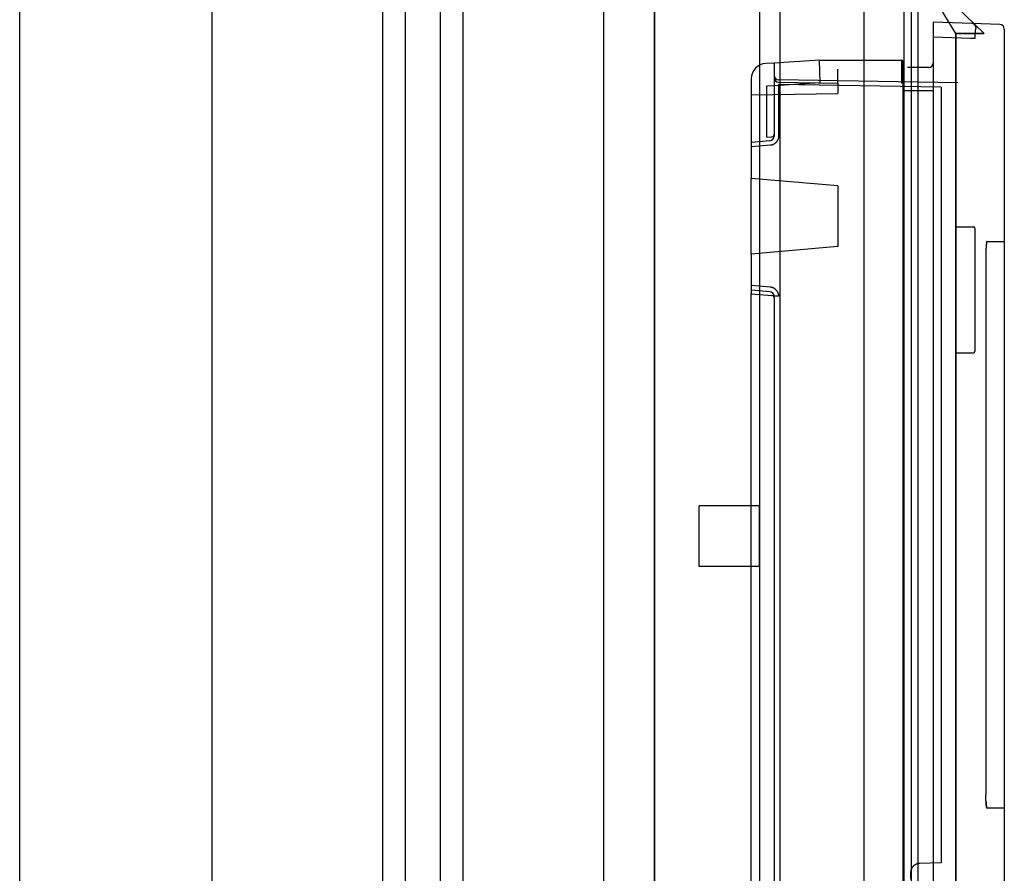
# Paper-space layout 'SUBMITTAL_E1H_1_1' of a CAD drawing. Header units: millimetres. Extents: x 0 to 841, y 0 to 594.
# Tile 66 of 69: x 752 to 760, y 500 to 507. Entities that reach past the tile are written whole.
import ezdxf

# ---------------------------------------------------------------- set-up
doc = ezdxf.new("R2010")
doc.units = ezdxf.units.MM
doc.header["$LTSCALE"] = 46.255
doc.linetypes.add('HIDDEN', pattern=[0.2, 0.1, -0.1])
doc.layers.get('0').update_dxf_attribs({"linetype": 'CONTINUOUS'})
for name, color, linetype in [('002___PRT_ALL_AXES', 7, 'CONTINUOUS'), ('CURVES', 7, 'CONTINUOUS'), ('DATUM', 7, 'CONTINUOUS'), ('GEVIND', 7, 'CONTINUOUS'), ('NOTES', 7, 'CONTINUOUS'), ('ROUNDS', 7, 'CONTINUOUS')]:
    doc.layers.add(name, color=color, linetype=linetype)

psp = doc.layouts.new('SUBMITTAL_E1H_1_1')

# ---------------------------------------------------------------- linework, layer by layer
at = {"color": 7, "linetype": 'CONTINUOUS'}
for p, q in [((752.1932, 321.5436), (752.1932, 546.5436)), ((753.7807, 321.5436), (753.7807, 546.5436)), ((755.1869, 321.5436), (755.1869, 546.5436)), ((755.3744, 321.5436), (755.3744, 546.5436)), ((755.6619, 321.5436), (755.6619, 546.5436)), ((755.8494, 321.5436), (755.8494, 546.5436)), ((757.0065, 546.5436), (757.0065, 321.5436)), ((757.4261, 546.5436), (757.4261, 321.5436)), ((759.5444, 546.3873), (759.5444, 321.6998)), ((760.1468, 506.9896), (759.6079, 507.5076)), ((760.0427, 507.0722), (759.7257, 507.0833)), ((759.7257, 507.0833), (759.7257, 506.9584)), ((760.0441, 507.0722), (760.0427, 507.0722)), ((760.0454, 507.072), (760.0441, 507.0722)), ((760.0467, 507.0719), (760.0454, 507.072)), ((760.048, 507.0717), (760.0467, 507.0719)), ((760.0493, 507.0714), (760.048, 507.0717)), ((760.0506, 507.0711), (760.0493, 507.0714)), ((760.0519, 507.0707), (760.0506, 507.0711)), ((760.0532, 507.0703), (760.0519, 507.0707)), ((760.0544, 507.0699), (760.0532, 507.0703)), ((760.0557, 507.0694), (760.0544, 507.0699)), ((760.0569, 507.0689), (760.0557, 507.0694)), ((760.0581, 507.0683), (760.0569, 507.0689)), ((760.0593, 507.0677), (760.0581, 507.0683)), ((760.0604, 507.067), (760.0593, 507.0677)), ((760.0616, 507.0663), (760.0604, 507.067)), ((760.0627, 507.0656), (760.0616, 507.0663)), ((760.0638, 507.0648), (760.0627, 507.0656)), ((760.0648, 507.064), (760.0638, 507.0648)), ((760.0658, 507.0631), (760.0648, 507.064)), ((760.0668, 507.0622), (760.0658, 507.0631)), ((760.0678, 507.0613), (760.0668, 507.0622)), ((760.0687, 507.0603), (760.0678, 507.0613)), ((760.0696, 507.0593), (760.0687, 507.0603)), ((760.0704, 507.0583), (760.0696, 507.0593)), ((760.0701, 506.9951), (760.0698, 506.9912)), ((760.0702, 506.997), (760.0701, 506.9951)), ((760.0704, 506.9989), (760.0702, 506.997)), ((760.0713, 507.0572), (760.0704, 507.0583)), ((760.0705, 507.0007), (760.0704, 506.9989)), ((760.0707, 507.0025), (760.0705, 507.0007)), ((760.0709, 507.0043), (760.0707, 507.0025)), ((760.071, 507.006), (760.0709, 507.0043)), ((760.0712, 507.0077), (760.071, 507.006)), ((760.0714, 507.0093), (760.0712, 507.0077)), ((760.072, 507.0562), (760.0713, 507.0572)), ((760.0716, 507.0109), (760.0714, 507.0093)), ((760.0718, 507.0124), (760.0716, 507.0109)), ((760.072, 507.0139), (760.0718, 507.0124)), ((760.0728, 507.055), (760.072, 507.0562)), ((760.0722, 507.0154), (760.072, 507.0139)), ((760.0724, 507.0168), (760.0722, 507.0154)), ((760.0726, 507.0182), (760.0724, 507.0168)), ((760.0729, 507.0195), (760.0726, 507.0182)), ((760.0735, 507.0539), (760.0728, 507.055)), ((760.0731, 507.0208), (760.0729, 507.0195)), ((760.0733, 507.022), (760.0731, 507.0208)), ((760.0735, 507.0232), (760.0733, 507.022)), ((760.0741, 507.0527), (760.0735, 507.0539)), ((760.0738, 507.0243), (760.0735, 507.0232)), ((760.074, 507.0253), (760.0738, 507.0243)), ((760.0743, 507.0263), (760.074, 507.0253)), ((760.0747, 507.0516), (760.0741, 507.0527)), ((760.0745, 507.0273), (760.0743, 507.0263)), ((760.0748, 507.0282), (760.0745, 507.0273)), ((760.0753, 507.0503), (760.0747, 507.0516)), ((760.075, 507.029), (760.0748, 507.0282)), ((760.0753, 507.0298), (760.075, 507.029)), ((760.0759, 507.0491), (760.0753, 507.0503)), ((760.0755, 507.0306), (760.0753, 507.0298)), ((760.0758, 507.0312), (760.0755, 507.0306)), ((760.076, 507.0318), (760.0758, 507.0312)), ((760.0763, 507.0479), (760.0759, 507.0491)), ((760.0763, 507.0324), (760.076, 507.0318)), ((760.0768, 507.0466), (760.0763, 507.0479)), ((760.0766, 507.0329), (760.0763, 507.0324)), ((760.0768, 507.0333), (760.0766, 507.0329)), ((760.0772, 507.0453), (760.0768, 507.0466)), ((760.0771, 507.0337), (760.0768, 507.0333)), ((760.0773, 507.034), (760.0771, 507.0337)), ((760.0775, 507.044), (760.0772, 507.0453)), ((760.0776, 507.0343), (760.0773, 507.034)), ((760.0778, 507.0427), (760.0775, 507.044)), ((760.0779, 507.0345), (760.0776, 507.0343)), ((760.0781, 507.0414), (760.0778, 507.0427)), ((760.0781, 507.0347), (760.0779, 507.0345)), ((760.0783, 507.0401), (760.0781, 507.0414)), ((760.0784, 507.0347), (760.0781, 507.0347)), ((760.0785, 507.0388), (760.0783, 507.0401)), ((760.0787, 507.0348), (760.0784, 507.0347)), ((760.0786, 507.0374), (760.0785, 507.0388)), ((760.0787, 507.0361), (760.0786, 507.0374)), ((760.0787, 507.0348), (760.0787, 507.0361)), ((760.0325, 506.9477), (759.7257, 506.9584)), ((760.1468, 506.9896), (759.9132, 506.9896)), ((759.9132, 506.9896), (759.9132, 490.6771)), ((760.0684, 506.9477), (760.0325, 506.9477)), ((760.0685, 506.9613), (760.0684, 506.9568)), ((760.0684, 506.9568), (760.0684, 506.9522)), ((760.0684, 506.9522), (760.0684, 506.9477)), ((760.0686, 506.9658), (760.0685, 506.9613)), ((760.0687, 506.9702), (760.0686, 506.9658)), ((760.0689, 506.9746), (760.0687, 506.9702)), ((760.0691, 506.9789), (760.0689, 506.9746)), ((760.0693, 506.9831), (760.0691, 506.9789)), ((760.0695, 506.9872), (760.0693, 506.9831)), ((760.0698, 506.9912), (760.0695, 506.9872)), ((758.7882, 506.7708), (758.4132, 506.7458)), ((758.7944, 506.5833), (758.7882, 506.7708)), ((759.4632, 506.7708), (759.4632, 506.5833)), ((759.4757, 506.7583), (759.4757, 506.5833)), ((758.4132, 506.7458), (758.3441, 506.7422)), ((758.4132, 506.7458), (758.4132, 506.1427)), ((758.9382, 506.5804), (758.9382, 506.6958)), ((759.6882, 506.7083), (759.5132, 506.7083)), ((758.2257, 506.6174), (758.2257, 505.7956)), ((759.9276, 506.5819), (758.45, 506.6077)), ((758.45, 506.5889), (758.9382, 506.5804)), ((758.4132, 506.558), (758.3507, 506.5548)), ((758.3507, 506.5548), (758.3507, 506.1341)), ((758.7944, 506.5833), (758.4132, 506.5579)), ((759.7899, 506.5468), (758.45, 506.5702)), ((758.45, 506.5702), (758.45, 506.1427)), ((759.4632, 506.5833), (759.4757, 506.5833)), ((759.4757, 506.5208), (759.7257, 506.5208)), ((759.4757, 506.5208), (759.4757, 491.9619)), ((759.7257, 506.5208), (759.7257, 491.9619)), ((759.7899, 506.5468), (759.7899, 500.1533)), ((758.3789, 506.1053), (758.2257, 506.0919)), ((758.3507, 506.1341), (758.3961, 506.1381)), ((758.4384, 506.1026), (758.4372, 506.1007)), ((758.4396, 506.1045), (758.4384, 506.1026)), ((758.4407, 506.1064), (758.4396, 506.1045)), ((758.4417, 506.1084), (758.4407, 506.1064)), ((758.4427, 506.1104), (758.4417, 506.1084)), ((758.4436, 506.1124), (758.4427, 506.1104)), ((758.4445, 506.1145), (758.4436, 506.1124)), ((758.4453, 506.1165), (758.4445, 506.1145)), ((758.4461, 506.1186), (758.4453, 506.1165)), ((758.4467, 506.1207), (758.4461, 506.1186)), ((758.4474, 506.1229), (758.4467, 506.1207)), ((758.4479, 506.125), (758.4474, 506.1229)), ((758.4484, 506.1272), (758.4479, 506.125)), ((758.4488, 506.1294), (758.4484, 506.1272)), ((758.4492, 506.1316), (758.4488, 506.1294)), ((758.4495, 506.1338), (758.4492, 506.1316)), ((758.4497, 506.136), (758.4495, 506.1338)), ((758.4499, 506.1382), (758.4497, 506.136)), ((758.45, 506.1404), (758.4499, 506.1382)), ((758.45, 506.1427), (758.45, 506.1404)), ((758.2257, 506.0919), (758.2257, 506.0918)), ((758.3815, 506.068), (758.2257, 506.0543)), ((758.3838, 506.0682), (758.3815, 506.068)), ((758.386, 506.0685), (758.3838, 506.0682)), ((758.3882, 506.0688), (758.386, 506.0685)), ((758.3903, 506.0693), (758.3882, 506.0688)), ((758.3925, 506.0697), (758.3903, 506.0693)), ((758.3947, 506.0703), (758.3925, 506.0697)), ((758.3968, 506.0709), (758.3947, 506.0703)), ((758.3989, 506.0716), (758.3968, 506.0709)), ((758.401, 506.0723), (758.3989, 506.0716)), ((758.4031, 506.0731), (758.401, 506.0723)), ((758.4052, 506.074), (758.4031, 506.0731)), ((758.4072, 506.0749), (758.4052, 506.074)), ((758.4092, 506.0759), (758.4072, 506.0749)), ((758.4111, 506.0769), (758.4092, 506.0759)), ((758.4131, 506.078), (758.4111, 506.0769)), ((758.415, 506.0792), (758.4131, 506.078)), ((758.4168, 506.0804), (758.415, 506.0792)), ((758.4187, 506.0817), (758.4168, 506.0804)), ((758.4205, 506.083), (758.4187, 506.0817)), ((758.4222, 506.0844), (758.4205, 506.083)), ((758.4239, 506.0858), (758.4222, 506.0844)), ((758.4256, 506.0873), (758.4239, 506.0858)), ((758.4272, 506.0888), (758.4256, 506.0873)), ((758.4288, 506.0904), (758.4272, 506.0888)), ((758.4303, 506.092), (758.4288, 506.0904)), ((758.4318, 506.0937), (758.4303, 506.092)), ((758.4332, 506.0954), (758.4318, 506.0937)), ((758.4346, 506.0971), (758.4332, 506.0954)), ((758.4359, 506.0989), (758.4346, 506.0971)), ((758.4372, 506.1007), (758.4359, 506.0989)), ((758.9382, 505.7333), (758.2257, 505.7956)), ((758.9382, 505.7333), (758.9382, 505.2333)), ((759.9132, 505.3961), (760.0569, 505.3961)), ((760.0694, 505.3836), (760.0694, 504.3711)), ((758.9382, 505.2333), (758.2257, 505.171)), ((760.1603, 505.2089), (760.16, 505.2015)), ((760.1606, 505.216), (760.1603, 505.2089)), ((760.1608, 505.2195), (760.1606, 505.216)), ((760.161, 505.2229), (760.1608, 505.2195)), ((760.1612, 505.2262), (760.161, 505.2229)), ((760.1614, 505.2294), (760.1612, 505.2262)), ((760.1616, 505.2326), (760.1614, 505.2294)), ((760.1619, 505.2357), (760.1616, 505.2326)), ((760.1621, 505.2386), (760.1619, 505.2357)), ((760.1624, 505.2415), (760.1621, 505.2386)), ((760.1626, 505.2443), (760.1624, 505.2415)), ((760.1629, 505.247), (760.1626, 505.2443)), ((760.1632, 505.2495), (760.1629, 505.247)), ((760.1635, 505.252), (760.1632, 505.2495)), ((760.1638, 505.2544), (760.1635, 505.252)), ((760.1641, 505.2566), (760.1638, 505.2544)), ((760.1644, 505.2587), (760.1641, 505.2566)), ((760.1647, 505.2607), (760.1644, 505.2587)), ((760.1651, 505.2625), (760.1647, 505.2607)), ((760.1647, 505.2607), (760.1651, 505.2625)), ((760.1654, 505.2643), (760.1651, 505.2625)), ((760.1651, 505.2625), (760.1654, 505.2643)), ((760.1657, 505.2659), (760.1654, 505.2643)), ((760.1654, 505.2643), (760.1657, 505.2659)), ((760.1661, 505.2674), (760.1657, 505.2659)), ((760.1657, 505.2659), (760.1661, 505.2673)), ((760.1664, 505.2687), (760.1661, 505.2674)), ((760.1661, 505.2673), (760.1664, 505.2687)), ((760.1668, 505.2699), (760.1664, 505.2687)), ((760.1664, 505.2687), (760.1668, 505.2699)), ((760.1671, 505.271), (760.1668, 505.2699)), ((760.1668, 505.2699), (760.1671, 505.271)), ((760.1675, 505.2719), (760.1671, 505.271)), ((760.1671, 505.271), (760.1675, 505.2719)), ((760.1678, 505.2727), (760.1675, 505.2719)), ((760.1675, 505.2719), (760.1678, 505.2727)), ((760.1682, 505.2733), (760.1678, 505.2727)), ((760.1678, 505.2727), (760.1682, 505.2733)), ((760.1682, 505.2733), (760.1686, 505.2738)), ((760.1689, 505.2742), (760.1686, 505.2738)), ((760.1686, 505.2738), (760.1689, 505.2742)), ((760.1693, 505.2744), (760.1689, 505.2742)), ((760.1689, 505.2742), (760.1693, 505.2744)), ((760.1693, 505.2744), (760.1697, 505.2745)), ((760.1697, 505.2745), (760.3116, 505.2745)), ((758.2257, 505.171), (758.2257, 504.8435)), ((760.1594, 505.1704), (760.1593, 505.1664)), ((760.1593, 505.1664), (760.1593, 500.7126)), ((760.1596, 505.1862), (760.1594, 505.1783)), ((760.1594, 505.1783), (760.1594, 505.1704)), ((760.1597, 505.1939), (760.1596, 505.1862)), ((760.16, 505.2015), (760.1597, 505.1939)), ((758.3815, 504.8987), (758.2257, 504.9123)), ((758.3838, 504.8984), (758.3815, 504.8987)), ((758.386, 504.8981), (758.3838, 504.8984)), ((758.3882, 504.8978), (758.386, 504.8981)), ((758.3903, 504.8974), (758.3882, 504.8978)), ((758.3925, 504.8969), (758.3903, 504.8974)), ((758.3947, 504.8963), (758.3925, 504.8969)), ((758.3968, 504.8957), (758.3947, 504.8963)), ((758.3989, 504.895), (758.3968, 504.8957)), ((758.401, 504.8943), (758.3989, 504.895)), ((758.4031, 504.8935), (758.401, 504.8943)), ((758.4052, 504.8926), (758.4031, 504.8935)), ((758.4072, 504.8917), (758.4052, 504.8926)), ((758.4092, 504.8907), (758.4072, 504.8917)), ((758.4111, 504.8897), (758.4092, 504.8907)), ((758.4131, 504.8886), (758.4111, 504.8897)), ((758.415, 504.8874), (758.4131, 504.8886)), ((758.4168, 504.8862), (758.415, 504.8874)), ((758.4187, 504.8849), (758.4168, 504.8862)), ((758.4205, 504.8836), (758.4187, 504.8849)), ((758.4222, 504.8822), (758.4205, 504.8836)), ((758.2257, 504.8748), (758.2257, 504.8747)), ((758.3789, 504.8613), (758.2257, 504.8747)), ((758.2257, 504.8435), (758.3961, 504.8286)), ((758.45, 504.8239), (758.4132, 504.8239)), ((758.4132, 504.8099), (758.4132, 494.2542)), ((758.4239, 504.8808), (758.4222, 504.8822)), ((758.4256, 504.8793), (758.4239, 504.8808)), ((758.4272, 504.8778), (758.4256, 504.8793)), ((758.4288, 504.8762), (758.4272, 504.8778)), ((758.4303, 504.8746), (758.4288, 504.8762)), ((758.4318, 504.8729), (758.4303, 504.8746)), ((758.4332, 504.8712), (758.4318, 504.8729)), ((758.4346, 504.8695), (758.4332, 504.8712)), ((758.4346, 504.8695), (758.4359, 504.8677)), ((758.4359, 504.8677), (758.4372, 504.8659)), ((758.4372, 504.8659), (758.4384, 504.864)), ((758.4384, 504.864), (758.4396, 504.8621)), ((758.4396, 504.8621), (758.4407, 504.8602)), ((758.4407, 504.8602), (758.4417, 504.8582)), ((758.4417, 504.8582), (758.4427, 504.8562)), ((758.4427, 504.8562), (758.4436, 504.8542)), ((758.4436, 504.8542), (758.4445, 504.8522)), ((758.4445, 504.8522), (758.4453, 504.8501)), ((758.4453, 504.8501), (758.4461, 504.848)), ((758.4461, 504.848), (758.4467, 504.8459)), ((758.4467, 504.8459), (758.4474, 504.8437)), ((758.4474, 504.8437), (758.4479, 504.8416)), ((758.4479, 504.8416), (758.4484, 504.8394)), ((758.4484, 504.8394), (758.4488, 504.8372)), ((758.4488, 504.8372), (758.4492, 504.835)), ((758.4492, 504.835), (758.4495, 504.8328)), ((758.4495, 504.8328), (758.4497, 504.8306)), ((758.4497, 504.8306), (758.4499, 504.8284)), ((758.4499, 504.8284), (758.45, 504.8262)), ((758.45, 504.8262), (758.45, 504.8239)), ((759.9132, 504.3586), (760.0569, 504.3586)), ((760.1594, 500.7046), (760.1593, 500.7127)), ((760.1595, 500.6967), (760.1594, 500.7048)), ((760.1596, 500.6889), (760.1595, 500.6968)), ((760.1599, 500.6813), (760.1596, 500.689)), ((760.1601, 500.6738), (760.1599, 500.6814)), ((760.1604, 500.6665), (760.1601, 500.6739)), ((760.1608, 500.6595), (760.1604, 500.6666)), ((760.1608, 500.6596), (760.161, 500.6561)), ((760.1612, 500.6529), (760.161, 500.6562)), ((760.161, 500.6561), (760.1612, 500.6528)), ((760.1614, 500.6497), (760.1612, 500.6529)), ((760.1612, 500.6528), (760.1614, 500.6496)), ((760.1616, 500.6465), (760.1614, 500.6497)), ((760.1614, 500.6496), (760.1616, 500.6464)), ((760.1619, 500.6435), (760.1616, 500.6465)), ((760.1616, 500.6464), (760.1619, 500.6433)), ((760.1621, 500.6405), (760.1619, 500.6435)), ((760.1619, 500.6433), (760.1621, 500.6404)), ((760.1624, 500.6376), (760.1621, 500.6405)), ((760.1621, 500.6404), (760.1624, 500.6375)), ((760.1626, 500.6348), (760.1624, 500.6376)), ((760.1624, 500.6375), (760.1626, 500.6347)), ((760.1629, 500.6321), (760.1626, 500.6348)), ((760.1626, 500.6347), (760.1629, 500.632)), ((760.1632, 500.6296), (760.1629, 500.6321)), ((760.1629, 500.632), (760.1632, 500.6295)), ((760.1635, 500.6271), (760.1632, 500.6296)), ((760.1632, 500.6295), (760.1635, 500.627)), ((760.1638, 500.6248), (760.1635, 500.6271)), ((760.1635, 500.627), (760.1638, 500.6246)), ((760.1641, 500.6225), (760.1638, 500.6248)), ((760.1638, 500.6246), (760.1641, 500.6224)), ((760.1644, 500.6204), (760.1641, 500.6225)), ((760.1641, 500.6224), (760.1644, 500.6203)), ((760.1647, 500.6184), (760.1644, 500.6204)), ((760.1644, 500.6203), (760.1647, 500.6183)), ((760.1651, 500.6166), (760.1647, 500.6184)), ((760.1647, 500.6183), (760.1651, 500.6165)), ((760.1654, 500.6147), (760.1651, 500.6166)), ((760.1657, 500.6132), (760.1654, 500.6148)), ((760.1654, 500.6147), (760.1657, 500.6131)), ((760.1661, 500.6118), (760.1657, 500.6132)), ((760.1657, 500.6131), (760.1661, 500.6117)), ((760.1664, 500.6104), (760.1661, 500.6118)), ((760.1661, 500.6117), (760.1664, 500.6103)), ((760.1668, 500.6092), (760.1664, 500.6104)), ((760.1664, 500.6103), (760.1668, 500.6091)), ((760.1671, 500.608), (760.1668, 500.6092)), ((760.1675, 500.6072), (760.1671, 500.6082)), ((760.1671, 500.608), (760.1675, 500.6071)), ((760.1678, 500.6064), (760.1675, 500.6072)), ((760.1675, 500.6071), (760.1678, 500.6063)), ((760.1682, 500.6057), (760.1678, 500.6064)), ((760.1686, 500.6052), (760.1682, 500.6058)), ((760.1686, 500.6052), (760.1689, 500.6048)), ((760.1693, 500.6047), (760.1689, 500.6049)), ((760.1689, 500.6048), (760.1693, 500.6046)), ((760.1697, 500.6046), (760.1693, 500.6047)), ((760.1693, 500.6046), (760.1697, 500.6045)), ((760.3116, 500.6046), (760.1697, 500.6046)), ((759.5421, 500.0939), (759.5415, 500.0918)), ((759.5427, 500.096), (759.5421, 500.0939)), ((759.5435, 500.0981), (759.5427, 500.096)), ((759.5443, 500.1002), (759.5435, 500.0981)), ((759.5451, 500.1022), (759.5443, 500.1002)), ((759.5461, 500.1042), (759.5451, 500.1022)), ((759.547, 500.1062), (759.5461, 500.1042)), ((759.5481, 500.1082), (759.547, 500.1062)), ((759.5492, 500.1101), (759.5481, 500.1082)), ((759.5503, 500.112), (759.5492, 500.1101)), ((759.5515, 500.1139), (759.5503, 500.112)), ((759.5528, 500.1157), (759.5515, 500.1139)), ((759.5541, 500.1175), (759.5528, 500.1157)), ((759.5555, 500.1192), (759.5541, 500.1175)), ((759.5569, 500.1209), (759.5555, 500.1192)), ((759.5584, 500.1226), (759.5569, 500.1209)), ((759.5599, 500.1242), (759.5584, 500.1226)), ((759.5614, 500.1258), (759.5599, 500.1242)), ((759.563, 500.1273), (759.5614, 500.1258)), ((759.5647, 500.1288), (759.563, 500.1273)), ((759.5664, 500.1302), (759.5647, 500.1288)), ((759.5681, 500.1316), (759.5664, 500.1302)), ((759.5699, 500.1329), (759.5681, 500.1316)), ((759.5717, 500.1342), (759.5699, 500.1329)), ((759.5736, 500.1354), (759.5717, 500.1342)), ((759.5755, 500.1365), (759.5736, 500.1354)), ((759.5774, 500.1376), (759.5755, 500.1365)), ((759.5793, 500.1387), (759.5774, 500.1376)), ((759.5813, 500.1397), (759.5793, 500.1387)), ((759.5833, 500.1406), (759.5813, 500.1397)), ((759.5854, 500.1415), (759.5833, 500.1406)), ((759.5874, 500.1423), (759.5854, 500.1415)), ((759.5895, 500.143), (759.5874, 500.1423)), ((759.5916, 500.1437), (759.5895, 500.143)), ((759.5937, 500.1444), (759.5916, 500.1437)), ((759.5959, 500.1449), (759.5937, 500.1444)), ((759.598, 500.1454), (759.5959, 500.1449)), ((759.6002, 500.1458), (759.598, 500.1454)), ((759.6024, 500.1462), (759.6002, 500.1458)), ((759.6046, 500.1465), (759.6024, 500.1462)), ((759.6068, 500.1468), (759.6046, 500.1465)), ((759.609, 500.1469), (759.6068, 500.1468)), ((759.6112, 500.147), (759.609, 500.1469)), ((759.7899, 500.1533), (759.6112, 500.147)), ((759.5389, 500.0743), (759.5388, 500.0721)), ((759.5388, 500.0721), (759.5388, 500.0195)), ((759.539, 500.0765), (759.5389, 500.0743)), ((759.5391, 500.0787), (759.539, 500.0765)), ((759.5393, 500.0809), (759.5391, 500.0787)), ((759.5396, 500.0831), (759.5393, 500.0809)), ((759.54, 500.0853), (759.5396, 500.0831)), ((759.5404, 500.0875), (759.54, 500.0853)), ((759.5409, 500.0896), (759.5404, 500.0875)), ((759.5415, 500.0918), (759.5409, 500.0896))]:
    psp.add_line(p, q, dxfattribs=at)
at = {"color": 6, "linetype": 'CONTINUOUS'}
for p, q in [((760.2754, 507.0641), (760.0427, 507.0722)), ((760.3116, 507.0266), (760.3116, 490.7025)), ((759.7257, 506.9584), (759.7257, 506.5208)), ((758.7882, 506.7708), (759.4632, 506.7708)), ((758.9382, 506.5804), (758.9382, 506.4951)), ((759.4757, 506.5833), (759.4757, 506.5208)), ((758.2257, 506.4827), (758.9382, 506.4951)), ((758.2257, 505.171), (758.2257, 505.7956)), ((758.2257, 499.8425), (758.2257, 504.8435)), ((758.4132, 504.8099), (758.4132, 504.8239))]:
    psp.add_line(p, q, dxfattribs=at)
psp.add_arc((760.2741, 507.0266), 0.0375, 0, 88, dxfattribs=at)
at = {"color": 7, "linetype": 'CONTINUOUS'}
for centre, radius, start, end in [((759.4632, 506.7583), 0.0125, 0, 90), ((758.3507, 506.6174), 0.125, 93, 180), ((759.6882, 506.7458), 0.0375, 270, 360), ((758.4507, 506.6452), 0.0375, 180, 269), ((758.3757, 506.1427), 0.0375, 275, 360), ((758.3944, 506.1567), 0.0187, 275, 360), ((760.0569, 505.3836), 0.0125, 0, 90), ((758.3757, 504.8239), 0.0375, 0, 85), ((758.3944, 504.8099), 0.0187, 0, 85), ((760.0569, 504.3711), 0.0125, 270, 360)]:
    psp.add_arc(centre, radius, start, end, dxfattribs=at)
psp.add_ellipse((758.4507, 506.6264), major_axis=(0.0375, 0), ratio=1, start_param=-3.141593, end_param=-1.58825, dxfattribs=at)
at = {"layer": '002___PRT_ALL_AXES', "color": 7, "linetype": 'CONTINUOUS'}
psp.add_line((757.4244, 546.5436), (757.4244, 321.5436), dxfattribs=at)
at = {"layer": 'CURVES', "color": 4, "linetype": 'CONTINUOUS'}
for p, q in [((759.6007, 490.1521), (759.6007, 507.5146)), ((759.9132, 506.9896), (760.1439, 506.9896)), ((759.9132, 490.6771), (759.9132, 506.9896))]:
    psp.add_line(p, q, dxfattribs=at)
at = {"layer": 'DATUM', "color": 7, "linetype": 'CONTINUOUS'}
psp.add_line((758.2932, 546.4498), (758.2932, 321.6373), dxfattribs=at)
at = {"layer": 'GEVIND', "color": 8, "linetype": 'HIDDEN'}
for p, q in [((758.2944, 503.0958), (757.7944, 503.0958)), ((757.7944, 502.5958), (757.7944, 503.0958)), ((758.2944, 502.5958), (758.2944, 503.0958)), ((758.2944, 502.5958), (757.7944, 502.5958))]:
    psp.add_line(p, q, dxfattribs=at)
at = {"layer": 'NOTES', "color": 7, "linetype": 'CONTINUOUS'}
for p, q in [((758.4594, 546.4498), (758.4594, 321.6373)), ((759.1522, 546.4498), (759.1522, 321.6373)), ((759.4819, 546.4498), (759.4819, 321.6373))]:
    psp.add_line(p, q, dxfattribs=at)
at = {"layer": 'ROUNDS', "color": 7, "linetype": 'CONTINUOUS'}
psp.add_line((759.9132, 506.9896), (759.6077, 507.486), dxfattribs=at)

doc.saveas('drawing.dxf')
